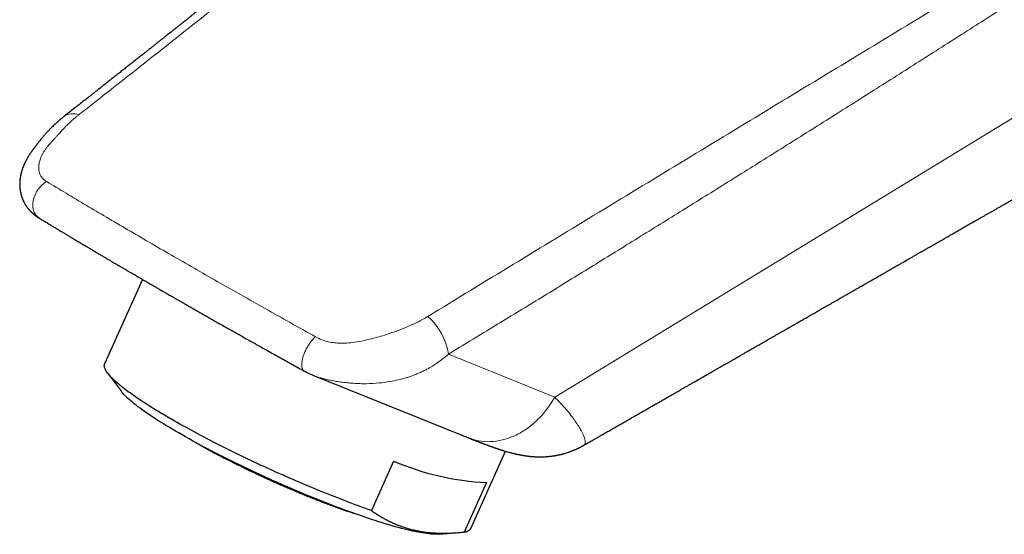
# Model space of a CAD drawing. Header units: millimetres. Extents: x 8 to 533, y 12 to 438.
# Tile 11 of 98: x 406 to 465, y 110 to 141. Entities that reach past the tile are written whole.
import ezdxf

# ---------------------------------------------------------------- set-up
doc = ezdxf.new("R2010")
doc.units = ezdxf.units.MM

msp = doc.modelspace()

# ---------------------------------------------------------------- linework, layer by layer
at = {"color": 252, "linetype": 'Continuous', "lineweight": 0}
for p in [(475.408, 141.225), (432.041, 121.215)]:
    msp.add_line(p, (438.404, 118.652), dxfattribs=at)
at = {"color": 7, "linetype": 'Continuous', "lineweight": 30}
for p, q in [((409.079, 135.453), (409.07, 135.446)), ((413.758, 125.687), (411.489, 120.637)), ((411.659, 120.099), (412.489, 118.991)), ((423.944, 119.967), (423.918, 119.98)), ((423.943, 119.966), (433.252, 116.216)), ((433.383, 110.804), (435.456, 115.421)), ((428.766, 114.833), (427.436, 111.872)), ((434.322, 113.548), (432.992, 110.587)), ((431.489, 110.457), (432.657, 110.555))]:
    msp.add_line(p, q, dxfattribs=at)
at = {"color": 252, "linetype": 'Continuous', "lineweight": 0, "flags": 128}
msp.add_lwpolyline([(424.088, 122.268), (424.049, 122.231), (424.01, 122.192), (423.971, 122.151), (423.932, 122.108), (423.894, 122.063), (423.856, 122.017), (423.818, 121.969), (423.781, 121.919), (423.745, 121.868), (423.71, 121.815), (423.675, 121.762), (423.642, 121.707), (423.609, 121.651), (423.577, 121.595), (423.547, 121.538), (423.518, 121.481), (423.49, 121.423), (423.464, 121.366), (423.439, 121.308), (423.416, 121.25), (423.394, 121.192), (423.374, 121.135), (423.355, 121.079), (423.338, 121.023), (423.323, 120.968), (423.31, 120.913), (423.299, 120.86), (423.289, 120.808), (423.282, 120.758), (423.276, 120.708), (423.272, 120.661), (423.27, 120.615), (423.27, 120.571), (423.272, 120.529), (423.276, 120.488), (423.282, 120.45), (423.29, 120.414), (423.299, 120.381), (423.311, 120.35), (423.324, 120.321), (423.339, 120.295), (423.356, 120.271), (423.375, 120.25), (423.395, 120.232), (423.417, 120.216), (423.427, 120.211)], dxfattribs=at)
at = {"color": 7, "linetype": 'Continuous', "lineweight": 30, "flags": 128}
for points in [[(427.436, 111.872), (427.247, 111.939), (427.055, 112.008), (426.862, 112.078), (426.667, 112.149), (426.471, 112.221), (426.273, 112.295), (426.074, 112.37), (425.873, 112.447), (425.671, 112.524), (425.468, 112.603), (425.264, 112.683), (425.058, 112.764), (424.852, 112.846), (424.645, 112.93), (424.437, 113.014), (424.228, 113.099), (424.019, 113.186), (423.808, 113.273), (423.598, 113.361), (423.387, 113.45), (423.176, 113.54), (422.964, 113.631), (422.752, 113.722), (422.54, 113.814), (422.328, 113.907), (422.116, 114.001), (421.904, 114.095), (421.693, 114.19), (421.481, 114.285), (421.27, 114.381), (421.06, 114.478), (420.85, 114.575), (420.64, 114.672), (420.431, 114.77), (420.223, 114.868), (420.016, 114.966), (419.81, 115.065), (419.605, 115.164), (419.4, 115.263), (419.197, 115.363), (418.995, 115.462), (418.795, 115.562), (418.595, 115.661), (418.397, 115.761), (418.201, 115.86), (418.006, 115.96), (417.813, 116.059), (417.622, 116.159), (417.432, 116.258), (417.245, 116.357), (417.059, 116.456), (416.875, 116.554), (416.693, 116.652), (416.514, 116.75), (416.336, 116.848), (416.161, 116.945), (415.989, 117.041), (415.818, 117.137), (415.651, 117.233), (415.485, 117.328), (415.323, 117.422), (415.163, 117.516), (415.005, 117.609), (414.851, 117.701), (414.699, 117.793), (414.55, 117.884), (414.404, 117.974), (414.261, 118.063), (414.122, 118.151), (413.985, 118.239), (413.851, 118.325), (413.721, 118.411), (413.594, 118.495), (413.47, 118.579), (413.35, 118.661), (413.233, 118.742), (413.119, 118.823), (413.009, 118.902), (412.902, 118.979), (412.799, 119.056), (412.7, 119.131), (412.604, 119.205), (412.512, 119.278), (412.423, 119.35), (412.339, 119.42), (412.258, 119.488), (412.181, 119.556), (412.107, 119.622), (412.038, 119.686), (411.972, 119.749), (411.911, 119.81), (411.853, 119.87), (411.799, 119.928), (411.75, 119.985), (411.704, 120.04), (411.662, 120.094), (411.624, 120.146), (411.591, 120.196), (411.561, 120.245), (411.535, 120.292), (411.514, 120.337), (411.496, 120.38), (411.483, 120.422), (411.474, 120.462), (411.469, 120.5), (411.467, 120.537), (411.47, 120.571), (411.478, 120.604), (411.489, 120.635), (411.489, 120.637)], [(431.489, 110.457), (431.471, 110.456), (431.387, 110.451), (431.297, 110.45), (431.2, 110.452), (431.097, 110.457), (430.988, 110.465), (430.873, 110.477), (430.752, 110.491), (430.625, 110.509), (430.492, 110.53), (430.354, 110.554), (430.21, 110.581), (430.06, 110.611), (429.905, 110.644), (429.745, 110.68), (429.579, 110.72), (429.408, 110.762), (429.233, 110.807), (429.052, 110.855), (428.867, 110.906), (428.677, 110.96), (428.483, 111.016), (428.284, 111.076), (428.081, 111.138), (427.874, 111.203), (427.663, 111.27), (427.449, 111.34), (427.23, 111.413), (427.008, 111.488), (426.783, 111.565), (426.555, 111.645), (426.324, 111.728), (426.089, 111.812), (425.852, 111.899), (425.613, 111.988), (425.371, 112.079), (425.127, 112.173), (424.881, 112.268), (424.633, 112.365), (424.383, 112.464), (424.132, 112.565), (423.88, 112.667), (423.626, 112.771), (423.371, 112.877), (423.115, 112.984), (422.859, 113.093), (422.602, 113.202), (422.345, 113.314), (422.088, 113.426), (421.831, 113.54), (421.574, 113.654), (421.317, 113.77), (421.061, 113.886), (420.806, 114.004), (420.552, 114.122), (420.298, 114.24), (420.046, 114.36), (419.796, 114.479), (419.547, 114.599), (419.3, 114.72), (419.054, 114.84), (418.811, 114.961), (418.57, 115.082), (418.332, 115.203), (418.096, 115.324), (417.863, 115.444), (417.633, 115.565), (417.406, 115.685), (417.182, 115.804), (416.962, 115.924), (416.745, 116.042), (416.532, 116.16), (416.323, 116.277), (416.118, 116.393), (415.917, 116.509), (415.72, 116.623), (415.527, 116.736), (415.339, 116.849), (415.156, 116.959), (414.978, 117.069), (414.804, 117.177), (414.636, 117.284), (414.472, 117.39), (414.314, 117.493), (414.161, 117.595), (414.014, 117.696), (413.872, 117.794), (413.736, 117.891), (413.606, 117.986), (413.482, 118.078), (413.363, 118.169), (413.251, 118.258), (413.144, 118.344), (413.044, 118.428), (412.95, 118.51), (412.862, 118.589), (412.781, 118.666), (412.706, 118.741), (412.638, 118.813), (412.576, 118.882), (412.521, 118.949), (412.489, 118.991)]]:
    msp.add_lwpolyline(points, dxfattribs=at)
at = {"color": 252, "linetype": 'Continuous', "lineweight": 0}
for centre, radius, start, end in [((409.574, 134.704), 0.898, 66.66123, 123.423), ((428.383, 120.686), 3.696, 8.2362, 48.98856)]:
    msp.add_arc(centre, radius, start, end, dxfattribs=at)
at = {"color": 7, "linetype": 'Continuous', "lineweight": 30}
for centre, radius, start, end in [((435.055, 129.373), 15.842, 246.60893, 267.34561), ((432.973, 111.083), 0.495, 272.18912, 325.74109)]:
    msp.add_arc(centre, radius, start, end, dxfattribs=at)
at = {"color": 252, "linetype": 'Continuous', "lineweight": 0}
for points, knots in [([(455.134, 172.472), (454.291, 171.762), (451.994, 169.824), (448.247, 166.679), (443.887, 163.034), (439.525, 159.408), (435.157, 155.8), (430.863, 152.279), (426.641, 148.843), (422.489, 145.491), (418.322, 142.154), (414.139, 138.832), (411.332, 136.63), (409.929, 135.528)], [0, 0, 0, 0, 0.056258, 0.153408, 0.250561, 0.347715, 0.444868, 0.542018, 0.633614, 0.725209, 0.816804, 0.9084, 1, 1, 1, 1]), ([(430.809, 123.475), (432.516, 124.516), (435.929, 126.599), (441.065, 129.722), (446.21, 132.845), (451.365, 135.971), (456.529, 139.102), (461.602, 142.179), (466.583, 145.204), (471.47, 148.179), (476.362, 151.164), (481.256, 154.161), (484.522, 156.171), (486.154, 157.175)], [0, 0, 0, 0, 0.093331, 0.186663, 0.279996, 0.373329, 0.466664, 0.559998, 0.647998, 0.735999, 0.823999, 0.912, 1, 1, 1, 1]), ([(486.861, 156.026), (485.893, 155.387), (483.959, 154.109), (481.059, 152.204), (478.164, 150.309), (475.273, 148.424), (472.386, 146.551), (469.559, 144.723), (466.79, 142.941), (464.08, 141.204), (461.373, 139.476), (458.671, 137.758), (455.972, 136.049), (453.277, 134.35), (450.586, 132.66), (447.898, 130.98), (445.214, 129.31), (442.55, 127.659), (439.906, 126.026), (437.281, 124.414), (434.66, 122.809), (432.914, 121.746), (432.041, 121.215)], [0, 0, 0, 0, 0.053121, 0.106146, 0.159076, 0.211909, 0.264648, 0.317291, 0.36684, 0.416305, 0.465687, 0.514986, 0.564201, 0.613334, 0.662385, 0.711354, 0.760241, 0.809046, 0.856902, 0.904679, 0.952378, 1, 1, 1, 1]), ([(409.929, 135.528), (409.886, 135.494), (409.799, 135.425), (409.672, 135.318), (409.546, 135.207), (409.42, 135.091), (409.301, 134.978), (409.198, 134.877), (409.108, 134.783), (409.019, 134.691), (408.924, 134.588), (408.849, 134.506), (408.796, 134.448), (408.767, 134.416), (408.738, 134.384), (408.715, 134.357), (408.684, 134.322), (408.645, 134.279), (408.59, 134.219), (408.531, 134.155), (408.465, 134.084), (408.395, 134.009), (408.326, 133.935), (408.255, 133.857), (408.185, 133.777), (408.132, 133.713), (408.098, 133.673), (408.083, 133.654), (408.069, 133.635), (408.054, 133.617), (408.04, 133.599), (408.027, 133.581), (407.98, 133.519), (407.905, 133.413), (407.813, 133.265), (407.733, 133.119), (407.671, 132.982), (407.623, 132.852), (407.589, 132.736), (407.573, 132.656), (407.566, 132.612), (407.564, 132.598), (407.562, 132.584), (407.56, 132.571), (407.558, 132.557), (407.552, 132.504), (407.546, 132.413), (407.55, 132.288), (407.565, 132.17), (407.593, 132.059), (407.631, 131.961), (407.677, 131.874), (407.728, 131.798), (407.788, 131.727), (407.856, 131.661), (407.933, 131.599), (407.991, 131.562), (408.02, 131.544)], [0, 0, 0, 0, 0.026616, 0.054017, 0.082224, 0.111257, 0.141132, 0.166753, 0.187017, 0.209972, 0.235109, 0.26243, 0.270007, 0.277737, 0.285619, 0.293592, 0.29689, 0.311209, 0.325275, 0.34095, 0.358235, 0.377129, 0.396081, 0.412653, 0.433903, 0.454453, 0.458972, 0.463456, 0.467905, 0.47232, 0.476702, 0.481049, 0.485363, 0.521367, 0.556526, 0.590923, 0.624648, 0.653848, 0.682671, 0.70778, 0.711053, 0.714323, 0.717591, 0.720855, 0.724117, 0.727376, 0.759386, 0.790036, 0.819417, 0.847633, 0.874802, 0.896739, 0.918122, 0.939041, 0.959593, 0.979877, 1, 1, 1, 1]), ([(408.02, 131.544), (407.937, 131.489), (407.759, 131.373), (407.516, 131.103), (407.312, 130.757), (407.193, 130.363), (407.182, 129.981), (407.276, 129.669), (407.413, 129.467), (407.528, 129.4), (407.568, 129.377)], [0, 0, 0, 0, 0.111095, 0.237469, 0.376567, 0.523027, 0.669487, 0.808585, 0.934959, 1, 1, 1, 1]), ([(408.02, 131.544), (408.796, 131.077), (410.343, 130.149), (412.843, 128.677), (415.459, 127.156), (418.208, 125.58), (421.077, 123.952), (423.081, 122.831), (424.088, 122.268)], [0, 0, 0, 0, 0.167816, 0.334254, 0.5, 0.665746, 0.832184, 1, 1, 1, 1]), ([(424.088, 122.268), (424.21, 122.204), (424.446, 122.082), (424.836, 121.955), (425.227, 121.893), (425.644, 121.875), (426.092, 121.889), (426.593, 121.962), (427.237, 122.085), (428.018, 122.285), (428.804, 122.552), (429.523, 122.832), (430.178, 123.117), (430.597, 123.355), (430.809, 123.475)], [0, 0, 0, 0, 0.060243, 0.116566, 0.169309, 0.219639, 0.284125, 0.349861, 0.426501, 0.555101, 0.687287, 0.781578, 0.889655, 1, 1, 1, 1]), ([(432.041, 121.215), (431.837, 121.046), (431.438, 120.717), (430.915, 120.403), (430.54, 120.211), (430.318, 120.108), (430.097, 120.014), (429.876, 119.929), (429.656, 119.853), (429.383, 119.769), (429.015, 119.674), (428.506, 119.573), (427.869, 119.488), (427.273, 119.455), (426.794, 119.458), (426.507, 119.47), (426.27, 119.486), (426.013, 119.509), (425.695, 119.543), (425.291, 119.601), (424.859, 119.683), (424.399, 119.806), (424.096, 119.895), (423.951, 119.964), (423.944, 119.967)], [0, 0, 0, 0, 0.095035, 0.185354, 0.214445, 0.243029, 0.27111, 0.298695, 0.325789, 0.352398, 0.398571, 0.458875, 0.533319, 0.621908, 0.665663, 0.698705, 0.721033, 0.747773, 0.787635, 0.830521, 0.887455, 0.938575, 0.997232, 1, 1, 1, 1]), ([(433.255, 116.225), (433.446, 116.156), (433.857, 116.009), (434.544, 115.968), (435.276, 116.067), (436.005, 116.323), (436.705, 116.722), (437.353, 117.255), (437.937, 117.897), (438.248, 118.401), (438.404, 118.652)], [0, 0, 0, 0, 0.1100628, 0.2371967, 0.3643306, 0.4914645, 0.6185983, 0.7457322, 0.8728661, 1, 1, 1, 1]), ([(438.404, 118.652), (438.642, 118.403), (439.125, 117.897), (439.638, 117.21), (440, 116.643), (440.201, 116.208), (440.241, 115.926), (440.212, 115.791), (440.136, 115.777), (440.13, 115.776)], [0, 0, 0, 0, 0.162862, 0.330203, 0.498063, 0.664077, 0.82586, 0.984155, 1, 1, 1, 1])]:
    msp.add_open_spline(points, degree=3, knots=knots, dxfattribs=at)
at = {"color": 7, "linetype": 'Continuous', "lineweight": 30}
for points, knots in [([(454.014, 171.907), (453.96, 171.862), (453.772, 171.705), (453.45, 171.437), (453.05, 171.104), (452.656, 170.776), (452.267, 170.452), (451.883, 170.133), (451.504, 169.818), (451.131, 169.508), (450.763, 169.202), (450.4, 168.9), (450.044, 168.605), (449.696, 168.316), (449.355, 168.033), (449.019, 167.755), (448.703, 167.492), (448.407, 167.247), (448.132, 167.019), (447.863, 166.796), (447.601, 166.579), (447.346, 166.368), (447.097, 166.162), (446.862, 165.967), (446.639, 165.783), (446.429, 165.609), (446.224, 165.44), (446.025, 165.275), (445.832, 165.115), (445.637, 164.954), (445.441, 164.792), (445.244, 164.63), (445.086, 164.5), (444.966, 164.4), (444.88, 164.33), (444.797, 164.261), (444.715, 164.193), (444.634, 164.126), (444.556, 164.062), (444.481, 164), (444.413, 163.944), (444.353, 163.894), (444.299, 163.85), (444.252, 163.811), (444.213, 163.779), (444.18, 163.752), (444.151, 163.727), (444.119, 163.701), (444.081, 163.67), (444.035, 163.632), (443.983, 163.589), (443.925, 163.541), (443.861, 163.489), (443.793, 163.433), (443.721, 163.373), (443.645, 163.311), (443.566, 163.245), (443.485, 163.179), (443.357, 163.073), (443.179, 162.926), (442.949, 162.737), (442.713, 162.542), (442.47, 162.342), (442.219, 162.136), (441.963, 161.925), (441.699, 161.708), (441.424, 161.482), (441.138, 161.246), (440.842, 161.003), (440.473, 160.699), (440.034, 160.339), (439.529, 159.924), (439.031, 159.516), (438.54, 159.113), (438.09, 158.744), (437.68, 158.409), (437.309, 158.105), (436.942, 157.806), (436.58, 157.51), (436.127, 157.139), (435.579, 156.691), (434.932, 156.163), (434.28, 155.631), (433.621, 155.095), (432.968, 154.563), (432.493, 154.177), (432.2, 153.939), (432.081, 153.842), (431.968, 153.75), (431.86, 153.663), (431.758, 153.579), (431.661, 153.5), (431.57, 153.427), (431.485, 153.358), (431.407, 153.294), (431.334, 153.236), (431.269, 153.182), (431.21, 153.134), (431.157, 153.091), (431.11, 153.053), (431.072, 153.022), (431.039, 152.996), (431.011, 152.973), (430.979, 152.947), (430.938, 152.914), (430.886, 152.872), (430.821, 152.819), (430.749, 152.76), (430.669, 152.695), (430.583, 152.626), (430.494, 152.553), (430.4, 152.477), (430.3, 152.396), (430.193, 152.31), (430.082, 152.219), (429.967, 152.127), (429.783, 151.977), (429.527, 151.77), (429.211, 151.514), (428.901, 151.263), (428.598, 151.018), (428.291, 150.769), (427.964, 150.505), (427.617, 150.225), (427.251, 149.929), (426.878, 149.628), (426.5, 149.323), (426.119, 149.017), (425.741, 148.711), (425.366, 148.41), (424.965, 148.087), (424.537, 147.743), (424.085, 147.379), (423.639, 147.021), (423.2, 146.669), (422.766, 146.321), (422.338, 145.977), (421.913, 145.637), (421.493, 145.3), (420.775, 144.725), (420.065, 144.158), (419.365, 143.599), (418.973, 143.286), (418.583, 142.975), (418.197, 142.668), (417.818, 142.365), (417.452, 142.074), (417.098, 141.793), (416.841, 141.588), (416.673, 141.454), (416.595, 141.393), (416.526, 141.337), (416.463, 141.288), (416.408, 141.244), (416.364, 141.209), (416.33, 141.182), (416.304, 141.162), (416.283, 141.144), (416.264, 141.13), (416.247, 141.116), (416.227, 141.1), (416.2, 141.078), (416.165, 141.051), (416.125, 141.019), (416.077, 140.981), (416.023, 140.938), (415.962, 140.889), (415.894, 140.835), (415.819, 140.776), (415.738, 140.712), (415.65, 140.642), (415.556, 140.567), (415.455, 140.487), (415.347, 140.402), (415.233, 140.311), (415.113, 140.216), (414.986, 140.115), (414.854, 140.01), (414.716, 139.901), (414.572, 139.787), (414.42, 139.667), (414.261, 139.54), (414.094, 139.408), (413.92, 139.271), (413.74, 139.128), (413.553, 138.98), (413.359, 138.827), (413.159, 138.669), (412.953, 138.506), (412.74, 138.337), (412.52, 138.164), (412.294, 137.985), (412.062, 137.802), (411.826, 137.615), (411.584, 137.425), (411.336, 137.229), (411.079, 137.027), (410.815, 136.819), (410.542, 136.604), (410.262, 136.384), (409.976, 136.158), (409.683, 135.928), (409.383, 135.692), (409.181, 135.534), (409.079, 135.453)], [0, 0, 0, 0, 0.003604, 0.012638, 0.021554, 0.030354, 0.039036, 0.047601, 0.056048, 0.064379, 0.072592, 0.080687, 0.088666, 0.096388, 0.103996, 0.111492, 0.118873, 0.125166, 0.13131, 0.137305, 0.14315, 0.148846, 0.154393, 0.159791, 0.164608, 0.169299, 0.173865, 0.178305, 0.18262, 0.18681, 0.191354, 0.19574, 0.199969, 0.201908, 0.203812, 0.205681, 0.207515, 0.209279, 0.211101, 0.212766, 0.214274, 0.215627, 0.216823, 0.217863, 0.218747, 0.219474, 0.220033, 0.220738, 0.221596, 0.222604, 0.223764, 0.225076, 0.226539, 0.228014, 0.229616, 0.231341, 0.233117, 0.234914, 0.236732, 0.241706, 0.246831, 0.252107, 0.257534, 0.263113, 0.268843, 0.274724, 0.280757, 0.287239, 0.293882, 0.30054, 0.31197, 0.323239, 0.334349, 0.345298, 0.356087, 0.364452, 0.372718, 0.380886, 0.388954, 0.396929, 0.411205, 0.425613, 0.440154, 0.454826, 0.469631, 0.483792, 0.486565, 0.489219, 0.49174, 0.494128, 0.496428, 0.498591, 0.500615, 0.5025, 0.504248, 0.505857, 0.507329, 0.508637, 0.509812, 0.510854, 0.511764, 0.512386, 0.512996, 0.513691, 0.514473, 0.515738, 0.517178, 0.518794, 0.520585, 0.522551, 0.524491, 0.526575, 0.528804, 0.531178, 0.533691, 0.536252, 0.538831, 0.54601, 0.553321, 0.559959, 0.566701, 0.573548, 0.5805, 0.588526, 0.596687, 0.604983, 0.613414, 0.621928, 0.630356, 0.638688, 0.646923, 0.657138, 0.667201, 0.67711, 0.686867, 0.696471, 0.706038, 0.715448, 0.724762, 0.734073, 0.763322, 0.772023, 0.780722, 0.789417, 0.798003, 0.806421, 0.814669, 0.822386, 0.829949, 0.831831, 0.833547, 0.835099, 0.836484, 0.837704, 0.838759, 0.839409, 0.839976, 0.840458, 0.840856, 0.841193, 0.841608, 0.842228, 0.84299, 0.843892, 0.844936, 0.846147, 0.847506, 0.849011, 0.850664, 0.852464, 0.854411, 0.856505, 0.858742, 0.861125, 0.863654, 0.86633, 0.869153, 0.872068, 0.875125, 0.878322, 0.881661, 0.885215, 0.888915, 0.892762, 0.896757, 0.900899, 0.905188, 0.909624, 0.914198, 0.918918, 0.923784, 0.928797, 0.933957, 0.939167, 0.944518, 0.950011, 0.955646, 0.96154, 0.967582, 0.973772, 0.980108, 0.986592, 0.993222, 1, 1, 1, 1]), ([(409.079, 135.453), (409.033, 135.417), (408.943, 135.345), (408.815, 135.238), (408.695, 135.134), (408.583, 135.033), (408.479, 134.937), (408.384, 134.846), (408.297, 134.76), (408.217, 134.679), (408.143, 134.603), (408.076, 134.531), (408.014, 134.464), (407.958, 134.402), (407.907, 134.344), (407.861, 134.292), (407.82, 134.244), (407.781, 134.198), (407.745, 134.154), (407.711, 134.113), (407.68, 134.076), (407.653, 134.042), (407.628, 134.011), (407.605, 133.982), (407.586, 133.958), (407.569, 133.936), (407.55, 133.912), (407.528, 133.884), (407.504, 133.853), (407.479, 133.82), (407.454, 133.788), (407.43, 133.756), (407.408, 133.727), (407.387, 133.7), (407.369, 133.676), (407.353, 133.655), (407.338, 133.635), (407.322, 133.614), (407.304, 133.589), (407.282, 133.561), (407.258, 133.529), (407.232, 133.495), (407.207, 133.462), (407.184, 133.431), (407.164, 133.404), (407.148, 133.382), (407.134, 133.362), (407.12, 133.343), (407.104, 133.32), (407.078, 133.282), (407.043, 133.232), (407.005, 133.174), (406.969, 133.119), (406.938, 133.068), (406.914, 133.028), (406.897, 133), (406.885, 132.98), (406.873, 132.959), (406.862, 132.94), (406.852, 132.924), (406.843, 132.907), (406.832, 132.887), (406.819, 132.863), (406.804, 132.836), (406.791, 132.811), (406.78, 132.789), (406.768, 132.766), (406.754, 132.739), (406.74, 132.71), (406.726, 132.68), (406.711, 132.649), (406.696, 132.618), (406.682, 132.586), (406.669, 132.556), (406.656, 132.527), (406.645, 132.5), (406.634, 132.473), (406.624, 132.449), (406.616, 132.427), (406.61, 132.412), (406.605, 132.399), (406.6, 132.386), (406.589, 132.356), (406.572, 132.31), (406.552, 132.249), (406.532, 132.186), (406.517, 132.134), (406.506, 132.094), (406.5, 132.07), (406.493, 132.046), (406.487, 132.02), (406.481, 131.994), (406.475, 131.967), (406.469, 131.941), (406.464, 131.916), (406.46, 131.896), (406.457, 131.879), (406.453, 131.863), (406.45, 131.844), (406.446, 131.823), (406.443, 131.805), (406.441, 131.79), (406.439, 131.778), (406.437, 131.766), (406.435, 131.752), (406.433, 131.736), (406.43, 131.717), (406.427, 131.694), (406.425, 131.671), (406.422, 131.65), (406.42, 131.63), (406.418, 131.608), (406.416, 131.577), (406.413, 131.54), (406.411, 131.494), (406.409, 131.45), (406.408, 131.407), (406.408, 131.362), (406.409, 131.325), (406.41, 131.297), (406.41, 131.282), (406.411, 131.268), (406.412, 131.251), (406.413, 131.231), (406.415, 131.209), (406.416, 131.189), (406.418, 131.171), (406.419, 131.155), (406.421, 131.137), (406.423, 131.112), (406.427, 131.081), (406.431, 131.048), (406.435, 131.019), (406.439, 130.996), (406.443, 130.973), (406.447, 130.947), (406.453, 130.919), (406.459, 130.89), (406.464, 130.863), (406.47, 130.839), (406.475, 130.815), (406.483, 130.786), (406.49, 130.757), (406.497, 130.732), (406.503, 130.713), (406.507, 130.696), (406.513, 130.679), (406.519, 130.66), (406.526, 130.638), (406.534, 130.613), (406.543, 130.587), (406.553, 130.56), (406.562, 130.535), (406.573, 130.509), (406.584, 130.48), (406.597, 130.45), (406.609, 130.422), (406.621, 130.397), (406.632, 130.374), (406.644, 130.349), (406.659, 130.319), (406.676, 130.285), (406.694, 130.253), (406.71, 130.224), (406.728, 130.194), (406.747, 130.163), (406.765, 130.134), (406.781, 130.109), (406.794, 130.089), (406.807, 130.07), (406.822, 130.048), (406.839, 130.025), (406.856, 130), (406.876, 129.975), (406.899, 129.945), (406.923, 129.915), (406.945, 129.889), (406.967, 129.863), (406.991, 129.835), (407.019, 129.806), (407.043, 129.78), (407.064, 129.759), (407.084, 129.739), (407.104, 129.719), (407.125, 129.699), (407.146, 129.68), (407.166, 129.661), (407.188, 129.642), (407.213, 129.621), (407.241, 129.597), (407.269, 129.574), (407.295, 129.553), (407.319, 129.535), (407.344, 129.516), (407.37, 129.497), (407.394, 129.48), (407.411, 129.468), (407.422, 129.461), (407.43, 129.455), (407.441, 129.447), (407.459, 129.435), (407.485, 129.418), (407.521, 129.395), (407.548, 129.378), (407.562, 129.369)], [0, 0, 0, 0, 0.0208154, 0.0409726, 0.0603836, 0.0789734, 0.09668, 0.1131638, 0.1287152, 0.1433121, 0.1569443, 0.1698903, 0.1819007, 0.1930055, 0.2032351, 0.2126194, 0.2211885, 0.2289714, 0.2372963, 0.2445819, 0.251116, 0.2571694, 0.2627582, 0.2678983, 0.2726051, 0.2758751, 0.2801536, 0.2854664, 0.2915223, 0.2976651, 0.3038447, 0.3100046, 0.3159409, 0.3210532, 0.3259274, 0.3303556, 0.3343335, 0.3384495, 0.3432714, 0.3488268, 0.3551039, 0.3620361, 0.3685306, 0.3743177, 0.3793689, 0.3836548, 0.3865541, 0.3898477, 0.3937525, 0.398284, 0.4094524, 0.4193962, 0.4275524, 0.4369692, 0.4443542, 0.4471626, 0.4505906, 0.4542277, 0.4573338, 0.4598837, 0.4621813, 0.4651898, 0.4694157, 0.4738608, 0.4778146, 0.4812636, 0.4842299, 0.4889069, 0.493609, 0.4979526, 0.5027039, 0.5082068, 0.5125795, 0.5174508, 0.521922, 0.5258999, 0.5296604, 0.5340624, 0.5370218, 0.5394043, 0.5411261, 0.5428532, 0.5452954, 0.5546439, 0.5635097, 0.5722306, 0.5824509, 0.5860216, 0.5894307, 0.5928896, 0.5966687, 0.6004005, 0.6039147, 0.6082222, 0.6115154, 0.6144441, 0.6167282, 0.6186016, 0.6212782, 0.6247146, 0.627343, 0.6291378, 0.6306686, 0.6323624, 0.6342196, 0.6363742, 0.6390519, 0.6422588, 0.6457319, 0.6484816, 0.6511193, 0.6540065, 0.6572836, 0.6637789, 0.6690514, 0.6760955, 0.6813395, 0.6866785, 0.6940541, 0.6961973, 0.6980348, 0.6998925, 0.7019566, 0.7047302, 0.708168, 0.7110381, 0.713227, 0.7153139, 0.7177646, 0.7205472, 0.7256077, 0.7303955, 0.7341729, 0.7373169, 0.7400883, 0.7434954, 0.747738, 0.7518158, 0.7554708, 0.7584627, 0.761656, 0.7655618, 0.7704075, 0.7735426, 0.7759123, 0.7781584, 0.7804421, 0.7831178, 0.7862072, 0.7893554, 0.7936138, 0.797328, 0.8006357, 0.8041143, 0.8084606, 0.8129025, 0.8168836, 0.8204418, 0.8237223, 0.8269579, 0.8313881, 0.8371423, 0.8418163, 0.8457992, 0.8504169, 0.855348, 0.8602636, 0.8638065, 0.8668116, 0.8694976, 0.8729323, 0.8769953, 0.8805902, 0.8845433, 0.8893025, 0.8948195, 0.8992209, 0.9024624, 0.9074968, 0.9133775, 0.9176383, 0.9211005, 0.9245919, 0.9281564, 0.9317533, 0.9353565, 0.9388136, 0.9422415, 0.9462255, 0.951006, 0.9559471, 0.9599048, 0.963496, 0.967228, 0.9715246, 0.9754298, 0.9782405, 0.9792326, 0.9803198, 0.9820233, 0.98435, 0.9884296, 0.9936399, 1, 1, 1, 1]), ([(440.133, 115.77), (440.158, 115.784), (440.223, 115.822), (440.327, 115.881), (440.443, 115.947), (440.551, 116.01), (440.653, 116.068), (440.748, 116.122), (440.84, 116.176), (440.934, 116.229), (441.031, 116.285), (441.132, 116.343), (441.243, 116.407), (441.364, 116.476), (441.494, 116.551), (441.625, 116.626), (441.793, 116.722), (441.995, 116.838), (442.231, 116.974), (442.462, 117.106), (442.687, 117.235), (442.909, 117.363), (443.099, 117.472), (443.258, 117.563), (443.388, 117.638), (443.519, 117.713), (443.649, 117.788), (443.777, 117.861), (443.898, 117.93), (444.013, 117.996), (444.12, 118.058), (444.225, 118.118), (444.333, 118.18), (444.448, 118.246), (444.572, 118.317), (444.693, 118.386), (444.81, 118.454), (444.921, 118.517), (445.031, 118.58), (445.139, 118.642), (445.25, 118.706), (445.363, 118.771), (445.478, 118.837), (445.592, 118.902), (445.702, 118.965), (445.809, 119.027), (445.911, 119.085), (446.005, 119.139), (446.087, 119.186), (446.158, 119.227), (446.22, 119.262), (446.285, 119.299), (446.355, 119.34), (446.432, 119.384), (446.516, 119.432), (446.607, 119.485), (446.704, 119.54), (446.89, 119.646), (447.158, 119.801), (447.432, 119.957), (447.624, 120.067), (447.737, 120.132), (447.847, 120.196), (447.952, 120.256), (448.049, 120.311), (448.133, 120.36), (448.205, 120.401), (448.266, 120.436), (448.322, 120.468), (448.373, 120.497), (448.42, 120.524), (448.467, 120.551), (448.517, 120.58), (448.575, 120.613), (448.638, 120.649), (448.707, 120.689), (448.783, 120.732), (448.864, 120.778), (448.96, 120.834), (449.072, 120.898), (449.201, 120.972), (449.335, 121.049), (449.454, 121.117), (449.557, 121.176), (449.64, 121.224), (449.723, 121.271), (449.801, 121.316), (449.873, 121.357), (449.939, 121.395), (450, 121.43), (450.056, 121.462), (450.107, 121.491), (450.152, 121.517), (450.194, 121.542), (450.249, 121.573), (450.317, 121.612), (450.402, 121.661), (450.495, 121.714), (450.595, 121.771), (450.702, 121.833), (450.816, 121.898), (450.936, 121.967), (451.063, 122.04), (451.197, 122.117), (451.338, 122.198), (451.486, 122.282), (451.641, 122.371), (451.775, 122.448), (451.885, 122.511), (451.967, 122.558), (452.044, 122.602), (452.115, 122.643), (452.181, 122.681), (452.24, 122.715), (452.294, 122.745), (452.341, 122.772), (452.384, 122.797), (452.427, 122.822), (452.471, 122.847), (452.517, 122.873), (452.565, 122.901), (452.626, 122.936), (452.701, 122.979), (452.791, 123.03), (452.885, 123.084), (453.029, 123.167), (453.224, 123.278), (453.471, 123.42), (453.678, 123.539), (453.837, 123.63), (453.946, 123.692), (454.048, 123.751), (454.144, 123.806), (454.233, 123.857), (454.315, 123.904), (454.391, 123.948), (454.462, 123.989), (454.532, 124.028), (454.603, 124.069), (454.675, 124.11), (454.749, 124.153), (454.824, 124.196), (454.901, 124.24), (454.98, 124.285), (455.063, 124.333), (455.153, 124.385), (455.251, 124.44), (455.356, 124.501), (455.459, 124.56), (455.561, 124.618), (455.66, 124.675), (455.763, 124.734), (455.867, 124.793), (455.966, 124.851), (456.058, 124.903), (456.141, 124.951), (456.211, 124.991), (456.269, 125.024), (456.317, 125.051), (456.361, 125.077), (456.413, 125.107), (456.48, 125.145), (456.563, 125.192), (456.653, 125.244), (456.75, 125.3), (456.854, 125.359), (456.962, 125.421), (457.137, 125.522), (457.382, 125.662), (457.625, 125.801), (457.803, 125.903), (457.91, 125.965), (458.017, 126.026), (458.119, 126.084), (458.215, 126.139), (458.302, 126.189), (458.381, 126.235), (458.452, 126.275), (458.517, 126.313), (458.576, 126.346), (458.625, 126.374), (458.667, 126.398), (458.704, 126.42), (458.745, 126.443), (458.79, 126.469), (458.839, 126.497), (458.897, 126.53), (458.964, 126.568), (459.04, 126.612), (459.121, 126.658), (459.377, 126.805), (459.636, 126.953), (459.894, 127.101), (459.977, 127.149), (460.056, 127.194), (460.13, 127.237), (460.198, 127.276), (460.261, 127.312), (460.316, 127.343), (460.365, 127.371), (460.411, 127.398), (460.458, 127.425), (460.511, 127.455), (460.568, 127.488), (460.638, 127.528), (460.721, 127.575), (460.818, 127.631), (460.923, 127.691), (461.035, 127.755), (461.147, 127.819), (461.261, 127.885), (461.376, 127.951), (461.491, 128.016), (461.598, 128.078), (461.699, 128.135), (461.794, 128.19), (461.886, 128.243), (461.979, 128.296), (462.073, 128.35), (462.17, 128.405), (462.269, 128.462), (462.426, 128.552), (462.64, 128.675), (462.913, 128.831), (463.193, 128.991), (463.477, 129.154), (463.723, 129.295), (463.928, 129.412), (464.087, 129.503), (464.241, 129.592), (464.391, 129.678), (464.537, 129.761), (464.68, 129.843), (464.83, 129.929), (464.989, 130.02), (465.162, 130.119), (465.341, 130.222), (465.524, 130.326), (465.71, 130.433), (465.936, 130.563), (466.202, 130.715), (466.507, 130.89), (466.739, 131.022), (466.897, 131.113), (466.98, 131.161), (467.066, 131.21), (467.156, 131.261), (467.251, 131.316), (467.352, 131.374), (467.459, 131.435), (467.571, 131.499), (467.715, 131.582), (467.885, 131.679), (468.078, 131.789), (468.261, 131.894), (468.43, 131.991), (468.585, 132.079), (468.726, 132.16), (468.859, 132.237), (468.986, 132.309), (469.106, 132.378), (469.218, 132.442), (469.324, 132.503), (469.423, 132.56), (469.516, 132.613), (469.603, 132.662), (469.682, 132.708), (469.755, 132.75), (469.817, 132.785), (469.868, 132.814), (469.91, 132.839), (469.948, 132.86), (469.982, 132.88), (470.009, 132.895), (470.033, 132.909), (470.056, 132.922), (470.087, 132.939), (470.125, 132.961), (470.172, 132.988), (470.226, 133.019), (470.287, 133.054), (470.355, 133.093), (470.431, 133.137), (470.514, 133.184), (470.604, 133.236), (470.701, 133.291), (470.805, 133.351), (470.917, 133.415), (471.035, 133.483), (471.161, 133.555), (471.291, 133.629), (471.425, 133.706), (471.563, 133.785), (471.708, 133.868), (471.859, 133.954), (471.962, 134.013), (472.014, 134.043)], [0, 0, 0, 0, 0.0023632, 0.0061485, 0.0097935, 0.0132023, 0.0163751, 0.0193117, 0.0221489, 0.0250923, 0.0281441, 0.0313042, 0.0345726, 0.0385637, 0.0426926, 0.0468047, 0.0508543, 0.0584874, 0.0658883, 0.0730769, 0.0801431, 0.087098, 0.0939562, 0.0980121, 0.1020933, 0.1061997, 0.1103301, 0.1143468, 0.1181574, 0.1217618, 0.1251616, 0.1282751, 0.1316411, 0.1352595, 0.1391305, 0.143254, 0.146671, 0.150174, 0.1536287, 0.1570317, 0.1603831, 0.1640624, 0.1676773, 0.1712279, 0.1747142, 0.1781108, 0.181294, 0.1842469, 0.1869697, 0.1890131, 0.1909051, 0.1928633, 0.1950619, 0.197501, 0.2001306, 0.2029921, 0.206084, 0.2092562, 0.2204314, 0.2313661, 0.2349576, 0.2385223, 0.2420263, 0.2453135, 0.248365, 0.2511806, 0.2532274, 0.2551286, 0.2568842, 0.2584942, 0.2599587, 0.2613094, 0.2629157, 0.2647115, 0.2666967, 0.2688713, 0.2712354, 0.2737883, 0.2764737, 0.2803229, 0.2843536, 0.2885658, 0.2929596, 0.2955519, 0.2982034, 0.3008457, 0.3033011, 0.3055605, 0.307624, 0.3094916, 0.3113196, 0.3129105, 0.3142643, 0.3155488, 0.3169249, 0.3193484, 0.3220124, 0.3249168, 0.3280616, 0.3314468, 0.3350024, 0.3387744, 0.3427619, 0.3469647, 0.3513829, 0.3560165, 0.3608655, 0.3659299, 0.3686497, 0.3712364, 0.3736483, 0.3758854, 0.3779476, 0.379835, 0.3814735, 0.3829528, 0.384274, 0.3855745, 0.3869472, 0.3883921, 0.3899091, 0.3914984, 0.3941418, 0.3969634, 0.399952, 0.4030122, 0.4104989, 0.4182682, 0.4263202, 0.429908, 0.4333138, 0.4365207, 0.4395286, 0.4423376, 0.4449028, 0.4472761, 0.4494607, 0.4516049, 0.4538348, 0.4561071, 0.4584217, 0.4607786, 0.4631778, 0.4656208, 0.4682344, 0.471041, 0.4740904, 0.4773827, 0.4809178, 0.4838658, 0.4869637, 0.4902115, 0.4935646, 0.4967099, 0.4995867, 0.5021951, 0.5045351, 0.5061854, 0.5076699, 0.5089907, 0.510301, 0.5126562, 0.5152473, 0.5180743, 0.5211373, 0.5244344, 0.5278418, 0.5312845, 0.5409328, 0.550847, 0.5542108, 0.5576041, 0.5610029, 0.5642227, 0.5672247, 0.5700089, 0.5724347, 0.5746668, 0.5767054, 0.5785504, 0.5802018, 0.5813216, 0.5824539, 0.5837276, 0.5851425, 0.5866987, 0.5883962, 0.5905783, 0.5929566, 0.5955311, 0.5981961, 0.6171361, 0.6198281, 0.6224847, 0.6249771, 0.6272914, 0.6294279, 0.6313864, 0.6331669, 0.6346428, 0.6359967, 0.6374663, 0.6391063, 0.6409168, 0.6428976, 0.6456652, 0.6487088, 0.6520285, 0.6556154, 0.6591818, 0.6625884, 0.6663982, 0.669986, 0.6733519, 0.6764958, 0.6794751, 0.6823, 0.6851876, 0.688151, 0.6911903, 0.6943055, 0.6974965, 0.7058993, 0.7144679, 0.7232045, 0.7321304, 0.741251, 0.7463504, 0.7513988, 0.756246, 0.7608911, 0.7655407, 0.7699688, 0.7743812, 0.7795874, 0.7849979, 0.7906127, 0.7963788, 0.8022288, 0.8081624, 0.8176558, 0.8272601, 0.8368639, 0.8394773, 0.8420906, 0.8447247, 0.8475327, 0.8505454, 0.8537036, 0.8570594, 0.8606126, 0.8642686, 0.8705863, 0.8766224, 0.8823769, 0.8878497, 0.8924982, 0.8969222, 0.9011217, 0.9050967, 0.9088472, 0.9123737, 0.9156851, 0.9187842, 0.9217217, 0.9244392, 0.9269367, 0.9292142, 0.9312717, 0.932734, 0.9340605, 0.9352511, 0.936306, 0.9372337, 0.9377865, 0.9385187, 0.9394302, 0.94067, 0.9421368, 0.9438306, 0.9457514, 0.9478991, 0.9502739, 0.9528756, 0.9557043, 0.9587459, 0.9620124, 0.965504, 0.9692204, 0.9731619, 0.9773283, 0.9814627, 0.985797, 0.9903314, 0.9950657, 1, 1, 1, 1]), ([(407.562, 129.369), (407.639, 129.322), (407.792, 129.23), (408.02, 129.091), (408.244, 128.955), (408.464, 128.822), (408.679, 128.693), (408.888, 128.566), (409.092, 128.444), (409.292, 128.324), (409.5, 128.199), (409.715, 128.07), (409.936, 127.938), (410.151, 127.809), (410.36, 127.685), (410.563, 127.565), (410.759, 127.448), (410.948, 127.336), (411.131, 127.228), (411.307, 127.124), (411.476, 127.024), (411.638, 126.928), (411.79, 126.839), (411.933, 126.755), (412.066, 126.676), (412.193, 126.602), (412.313, 126.531), (412.424, 126.466), (412.525, 126.407), (412.617, 126.353), (412.704, 126.302), (412.785, 126.254), (412.86, 126.21), (412.93, 126.17), (412.993, 126.133), (413.053, 126.098), (413.138, 126.048), (413.253, 125.981), (413.401, 125.895), (413.551, 125.807), (413.702, 125.719), (413.855, 125.631), (414.014, 125.538), (414.179, 125.442), (414.351, 125.343), (414.527, 125.241), (414.707, 125.137), (414.89, 125.031), (415.08, 124.921), (415.276, 124.808), (415.464, 124.7), (415.643, 124.597), (415.814, 124.499), (415.991, 124.398), (416.175, 124.292), (416.373, 124.179), (416.586, 124.057), (416.814, 123.926), (417.051, 123.791), (417.297, 123.651), (417.551, 123.506), (417.814, 123.357), (418.086, 123.202), (418.357, 123.049), (418.626, 122.896), (418.893, 122.746), (419.167, 122.591), (419.449, 122.432), (419.736, 122.27), (420.03, 122.105), (420.329, 121.937), (420.636, 121.765), (420.952, 121.588), (421.279, 121.405), (421.616, 121.217), (421.962, 121.024), (422.316, 120.827), (422.678, 120.626), (423.049, 120.42), (423.3, 120.281), (423.427, 120.211)], [0, 0, 0, 0, 0.017232, 0.034066, 0.050506, 0.066552, 0.082207, 0.097204, 0.111826, 0.126076, 0.139954, 0.155994, 0.171511, 0.186507, 0.200984, 0.214944, 0.228388, 0.241317, 0.253733, 0.265636, 0.277027, 0.287908, 0.298279, 0.307592, 0.316452, 0.32486, 0.332818, 0.340325, 0.346744, 0.352794, 0.358473, 0.363782, 0.368721, 0.373213, 0.377347, 0.381127, 0.384807, 0.393907, 0.403486, 0.413543, 0.422927, 0.432693, 0.442839, 0.453367, 0.464276, 0.475567, 0.486741, 0.498265, 0.51014, 0.522366, 0.534943, 0.545118, 0.555658, 0.566564, 0.577839, 0.589481, 0.60291, 0.616799, 0.631148, 0.645959, 0.661232, 0.676968, 0.693169, 0.709836, 0.725166, 0.740873, 0.756958, 0.773422, 0.790266, 0.807181, 0.824466, 0.842123, 0.860153, 0.878939, 0.898118, 0.917693, 0.937666, 0.958039, 0.978816, 1, 1, 1, 1]), ([(423.429, 120.21), (423.439, 120.204), (423.464, 120.19), (423.506, 120.168), (423.556, 120.142), (423.616, 120.112), (423.685, 120.078), (423.763, 120.043), (423.85, 120.004), (423.911, 119.979), (423.943, 119.966)], [0, 0, 0, 0, 0.0660857, 0.1500369, 0.25145, 0.3698312, 0.5045965, 0.6550711, 0.8204902, 1, 1, 1, 1]), ([(416.771, 116.028), (416.826, 115.996), (416.942, 115.93), (417.123, 115.827), (417.312, 115.721), (417.502, 115.616), (417.717, 115.499), (417.958, 115.368), (418.228, 115.225), (418.503, 115.082), (418.743, 114.959), (418.945, 114.856), (419.108, 114.774), (419.271, 114.693), (419.431, 114.615), (419.585, 114.539), (419.732, 114.468), (419.871, 114.401), (420.003, 114.337), (420.121, 114.281), (420.225, 114.231), (420.318, 114.187), (420.412, 114.142), (420.51, 114.096), (420.625, 114.042), (420.759, 113.979), (420.912, 113.908), (421.057, 113.841), (421.193, 113.779), (421.316, 113.723), (421.444, 113.665), (421.577, 113.606), (421.712, 113.545), (421.846, 113.486), (421.979, 113.427), (422.11, 113.37), (422.238, 113.314), (422.359, 113.261), (422.472, 113.212), (422.578, 113.167), (422.677, 113.124), (422.769, 113.085), (422.856, 113.048), (422.944, 113.011), (423.046, 112.968), (423.166, 112.918), (423.305, 112.86), (423.453, 112.8), (423.608, 112.736), (423.772, 112.67), (423.943, 112.602), (424.116, 112.533), (424.306, 112.459), (424.511, 112.38), (424.73, 112.296), (424.949, 112.213), (425.169, 112.132), (425.389, 112.051), (425.605, 111.974), (425.82, 111.898), (426.038, 111.822), (426.241, 111.753), (426.371, 111.71), (426.426, 111.691)], [0, 0, 0, 0, 0.020572, 0.04327, 0.065694, 0.087844, 0.109721, 0.139438, 0.169148, 0.198917, 0.228754, 0.245799, 0.262871, 0.27994, 0.296453, 0.312201, 0.326921, 0.340898, 0.354132, 0.366621, 0.376076, 0.385059, 0.394167, 0.403798, 0.413951, 0.428036, 0.443017, 0.458893, 0.470442, 0.482423, 0.494835, 0.50768, 0.520944, 0.533997, 0.54648, 0.559554, 0.571939, 0.583635, 0.594642, 0.604959, 0.614587, 0.623527, 0.631792, 0.640183, 0.649162, 0.661808, 0.675462, 0.690126, 0.705344, 0.721517, 0.738639, 0.756062, 0.773359, 0.795817, 0.818059, 0.840086, 0.863446, 0.886561, 0.909431, 0.93242, 0.95584, 0.98115, 1, 1, 1, 1]), ([(433.252, 116.216), (433.271, 116.208), (433.307, 116.194), (433.357, 116.174), (433.399, 116.157), (433.434, 116.143), (433.461, 116.132), (433.48, 116.125), (433.494, 116.119), (433.505, 116.115), (433.516, 116.111), (433.528, 116.106), (433.549, 116.097), (433.578, 116.086), (433.615, 116.072), (433.65, 116.058), (433.681, 116.045), (433.711, 116.034), (433.742, 116.022), (433.774, 116.009), (433.807, 115.996), (433.839, 115.984), (433.869, 115.973), (433.898, 115.961), (433.929, 115.949), (433.961, 115.937), (433.994, 115.925), (434.022, 115.914), (434.045, 115.905), (434.068, 115.896), (434.095, 115.886), (434.125, 115.875), (434.154, 115.864), (434.18, 115.854), (434.205, 115.845), (434.228, 115.836), (434.252, 115.828), (434.274, 115.819), (434.298, 115.81), (434.325, 115.801), (434.353, 115.79), (434.38, 115.78), (434.402, 115.772), (434.421, 115.765), (434.439, 115.759), (434.456, 115.753), (434.473, 115.746), (434.491, 115.74), (434.513, 115.732), (434.535, 115.724), (434.557, 115.716), (434.576, 115.71), (434.592, 115.704), (434.608, 115.698), (434.624, 115.693), (434.641, 115.687), (434.66, 115.68), (434.683, 115.672), (434.706, 115.664), (434.729, 115.656), (434.75, 115.649), (434.768, 115.642), (434.784, 115.637), (434.8, 115.631), (434.817, 115.625), (434.835, 115.619), (434.855, 115.612), (434.88, 115.604), (434.91, 115.594), (434.943, 115.583), (434.974, 115.572), (435.001, 115.564), (435.024, 115.556), (435.046, 115.549), (435.067, 115.542), (435.092, 115.534), (435.119, 115.525), (435.148, 115.515), (435.178, 115.506), (435.21, 115.496), (435.244, 115.485), (435.282, 115.473), (435.319, 115.462), (435.39, 115.44), (435.496, 115.409), (435.597, 115.38), (435.66, 115.362), (435.683, 115.356), (435.707, 115.349), (435.733, 115.342), (435.76, 115.335), (435.785, 115.329), (435.807, 115.323), (435.826, 115.318), (435.843, 115.314), (435.86, 115.309), (435.878, 115.305), (435.898, 115.3), (435.918, 115.295), (435.939, 115.29), (435.958, 115.285), (435.975, 115.281), (435.99, 115.277), (436.001, 115.275), (436.011, 115.272), (436.021, 115.27), (436.033, 115.267), (436.05, 115.263), (436.071, 115.258), (436.093, 115.253), (436.112, 115.249), (436.13, 115.245), (436.152, 115.24), (436.179, 115.234), (436.207, 115.228), (436.234, 115.223), (436.262, 115.217), (436.292, 115.211), (436.319, 115.206), (436.344, 115.201), (436.368, 115.196), (436.391, 115.192), (436.412, 115.188), (436.432, 115.185), (436.456, 115.18), (436.482, 115.176), (436.507, 115.171), (436.53, 115.168), (436.553, 115.164), (436.576, 115.16), (436.602, 115.156), (436.629, 115.152), (436.657, 115.148), (436.684, 115.144), (436.713, 115.14), (436.746, 115.136), (436.78, 115.131), (436.811, 115.127), (436.839, 115.124), (436.865, 115.121), (436.893, 115.118), (436.923, 115.115), (436.957, 115.111), (436.997, 115.108), (437.043, 115.104), (437.087, 115.1), (437.127, 115.097), (437.16, 115.095), (437.189, 115.093), (437.211, 115.092), (437.229, 115.091), (437.246, 115.09), (437.267, 115.09), (437.295, 115.088), (437.331, 115.087), (437.374, 115.086), (437.422, 115.085), (437.471, 115.084), (437.521, 115.084), (437.595, 115.084), (437.692, 115.086), (437.795, 115.09), (437.879, 115.095), (437.941, 115.1), (437.997, 115.104), (438.047, 115.109), (438.092, 115.113), (438.127, 115.117), (438.154, 115.12), (438.178, 115.123), (438.206, 115.127), (438.241, 115.131), (438.282, 115.137), (438.328, 115.144), (438.38, 115.152), (438.433, 115.16), (438.488, 115.17), (438.541, 115.18), (438.592, 115.19), (438.641, 115.2), (438.682, 115.209), (438.716, 115.217), (438.741, 115.223), (438.764, 115.228), (438.79, 115.234), (438.82, 115.242), (438.857, 115.251), (438.901, 115.263), (438.95, 115.276), (439.002, 115.291), (439.053, 115.306), (439.116, 115.325), (439.189, 115.348), (439.267, 115.375), (439.335, 115.399), (439.395, 115.421), (439.451, 115.443), (439.505, 115.464), (439.556, 115.485), (439.605, 115.506), (439.653, 115.527), (439.696, 115.546), (439.729, 115.561), (439.754, 115.573), (439.773, 115.582), (439.796, 115.593), (439.824, 115.606), (439.859, 115.623), (439.901, 115.644), (439.95, 115.669), (440.006, 115.699), (440.068, 115.733), (440.112, 115.758), (440.135, 115.771)], [0, 0, 0, 0, 0.009168, 0.017185, 0.024051, 0.029767, 0.034331, 0.037145, 0.039227, 0.040832, 0.042627, 0.044649, 0.046896, 0.052827, 0.059123, 0.064906, 0.070207, 0.07499, 0.079986, 0.085495, 0.091096, 0.096603, 0.101592, 0.106426, 0.111527, 0.117294, 0.122982, 0.128116, 0.131747, 0.135176, 0.140087, 0.145771, 0.150828, 0.155263, 0.159297, 0.163583, 0.167789, 0.171574, 0.175467, 0.180304, 0.185837, 0.190643, 0.19452, 0.197718, 0.200885, 0.204056, 0.206788, 0.210088, 0.213958, 0.218325, 0.222318, 0.225684, 0.228466, 0.231222, 0.23412, 0.237184, 0.240667, 0.24472, 0.249303, 0.253534, 0.257488, 0.260604, 0.263554, 0.266504, 0.269533, 0.272883, 0.276572, 0.280496, 0.28689, 0.293385, 0.299112, 0.304259, 0.30841, 0.312452, 0.316356, 0.320769, 0.326099, 0.331845, 0.337448, 0.342741, 0.350307, 0.357187, 0.36414, 0.371495, 0.397852, 0.424375, 0.428638, 0.432927, 0.43742, 0.442169, 0.447255, 0.452185, 0.456154, 0.459403, 0.462457, 0.465509, 0.468669, 0.472183, 0.476309, 0.479569, 0.483154, 0.486301, 0.488873, 0.49087, 0.492331, 0.494006, 0.496107, 0.498634, 0.502878, 0.50679, 0.510074, 0.5128, 0.515674, 0.521617, 0.526531, 0.53011, 0.535183, 0.540487, 0.544959, 0.548531, 0.552727, 0.556612, 0.559755, 0.56262, 0.566357, 0.57096, 0.574831, 0.578282, 0.5817, 0.585164, 0.588932, 0.593176, 0.597567, 0.60133, 0.605344, 0.610103, 0.61536, 0.619827, 0.623477, 0.627263, 0.630829, 0.63484, 0.639563, 0.644975, 0.651014, 0.657679, 0.662096, 0.666679, 0.670525, 0.673361, 0.675187, 0.677127, 0.679716, 0.682957, 0.687433, 0.69275, 0.698684, 0.704647, 0.710608, 0.716567, 0.730614, 0.744669, 0.75221, 0.759204, 0.765536, 0.771209, 0.776227, 0.780519, 0.782881, 0.78525, 0.788273, 0.791955, 0.796297, 0.801295, 0.806537, 0.812546, 0.818444, 0.824232, 0.829913, 0.83549, 0.840548, 0.843889, 0.846677, 0.848928, 0.851447, 0.854721, 0.858748, 0.86338, 0.868715, 0.874478, 0.880021, 0.885319, 0.895017, 0.903786, 0.910839, 0.917177, 0.923251, 0.929308, 0.934798, 0.940273, 0.945698, 0.950549, 0.95468, 0.956743, 0.95894, 0.961311, 0.964364, 0.968254, 0.972975, 0.97852, 0.98488, 0.992044, 1, 1, 1, 1]), ([(427.436, 111.872), (427.507, 111.824), (427.647, 111.727), (427.861, 111.59), (428.079, 111.46), (428.3, 111.338), (428.523, 111.224), (428.751, 111.118), (428.989, 111.017), (429.239, 110.923), (429.501, 110.836), (429.767, 110.759), (430.039, 110.693), (430.315, 110.638), (430.595, 110.593), (430.881, 110.558), (431.172, 110.534), (431.467, 110.519), (431.766, 110.514), (432.067, 110.519), (432.371, 110.533), (432.68, 110.555), (432.888, 110.577), (432.992, 110.587)], [0, 0, 0, 0, 0.045747, 0.091276, 0.136585, 0.181679, 0.226569, 0.271272, 0.315811, 0.364644, 0.41335, 0.461973, 0.510559, 0.559155, 0.60781, 0.656568, 0.705472, 0.75456, 0.803863, 0.85252, 0.901426, 0.950586, 1, 1, 1, 1])]:
    msp.add_open_spline(points, degree=3, knots=knots, dxfattribs=at)

doc.saveas('drawing.dxf')
